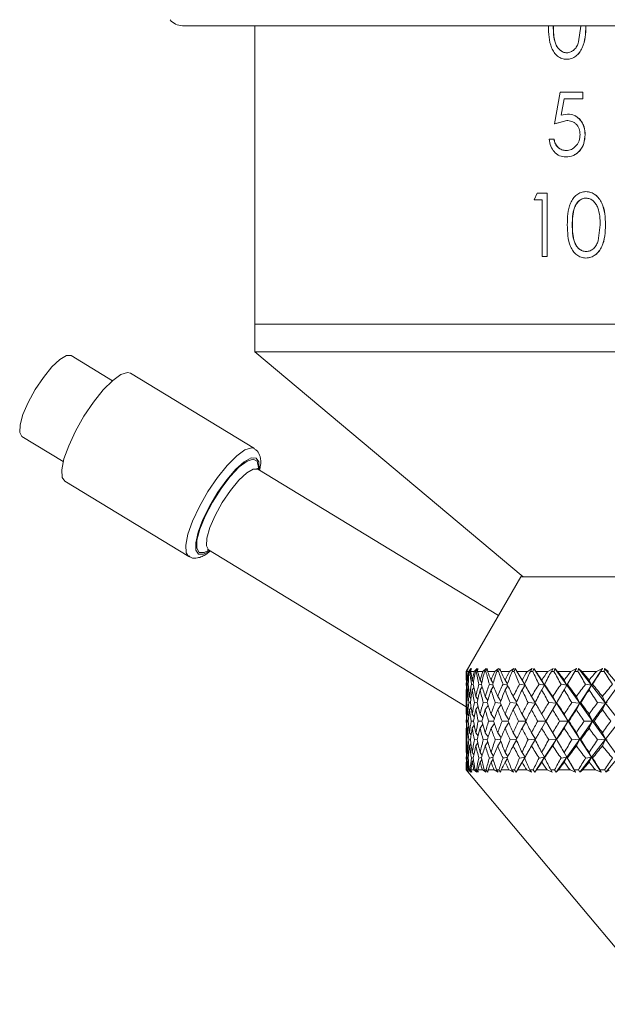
# Model space of a CAD drawing. Header units: inches. Extents: x -4 to 22.9, y -7.2 to 15.7.
# Tile 17 of 127: x 3.8 to 5, y 0 to 2. Entities that reach past the tile are written whole.
import ezdxf

# ---------------------------------------------------------------- set-up
doc = ezdxf.new("R2010")
doc.units = ezdxf.units.IN
doc.header["$MEASUREMENT"] = 0

msp = doc.modelspace()

# ---------------------------------------------------------------- linework, layer by layer
at = {"color": 7, "linetype": 'Continuous', "lineweight": 15}
for p, q in [((5.5097, 1.9569), (4.1481, 1.9569)), ((4.2912, 1.9569), (4.2912, 1.3659)), ((4.932, 1.9247), (4.9362, 1.9562)), ((4.9087, 1.9033), (4.9085, 1.9033)), ((4.9082, 1.8905), (4.9084, 1.8905)), ((4.8845, 1.7628), (4.8956, 1.8253)), ((4.9404, 1.8253), (4.8956, 1.8253)), ((4.9404, 1.8253), (4.9404, 1.8124)), ((4.9406, 1.8253), (4.9404, 1.8253)), ((4.9406, 1.8253), (4.9406, 1.8124)), ((4.9032, 1.8124), (4.8973, 1.7796)), ((4.9034, 1.8124), (4.8975, 1.7796)), ((4.9404, 1.8124), (4.9032, 1.8124)), ((4.9406, 1.8124), (4.9404, 1.8124)), ((4.8973, 1.7796), (4.9101, 1.782)), ((4.9103, 1.782), (4.9101, 1.782)), ((4.9084, 1.7692), (4.8845, 1.7628)), ((4.8848, 1.7628), (4.8845, 1.7628)), ((4.9086, 1.7692), (4.8848, 1.7628)), ((4.9086, 1.7692), (4.9084, 1.7692)), ((4.9449, 1.7411), (4.9447, 1.7411)), ((4.8832, 1.7323), (4.8736, 1.7323)), ((4.8834, 1.7323), (4.8832, 1.7323)), ((4.9066, 1.6971), (4.9064, 1.6971)), ((4.9072, 1.7099), (4.907, 1.7099)), ((4.8439, 1.6124), (4.85, 1.6253)), ((4.8696, 1.6253), (4.85, 1.6253)), ((4.8696, 1.6253), (4.8696, 1.5003)), ((4.8696, 1.6253), (4.8698, 1.6253)), ((4.8698, 1.6253), (4.8698, 1.5003)), ((4.9463, 1.6285), (4.9465, 1.6285)), ((4.8601, 1.6124), (4.8439, 1.6124)), ((4.8601, 1.5003), (4.8601, 1.6124)), ((4.9469, 1.6156), (4.9467, 1.6156)), ((4.9196, 1.5628), (4.9194, 1.5628)), ((4.9706, 1.5313), (4.9749, 1.5628)), ((4.985, 1.5627), (4.9851, 1.5627)), ((4.9469, 1.5099), (4.9467, 1.5099)), ((4.8696, 1.5003), (4.8601, 1.5003)), ((4.8696, 1.5003), (4.8698, 1.5003)), ((4.9463, 1.4971), (4.9465, 1.4971)), ((4.2912, 1.3659), (4.2912, 1.3114)), ((4.2912, 1.3659), (5.5047, 1.3659)), ((4.2912, 1.3659), (5.2601, 1.3659)), ((4.2912, 1.3114), (4.8222, 0.8659)), ((5.2601, 1.3114), (4.2912, 1.3114)), ((4.0096, 1.2542), (3.9279, 1.304)), ((4.2905, 1.1199), (4.0452, 1.2692)), ((3.8304, 1.1438), (3.9122, 1.094)), ((4.7734, 0.7892), (4.2971, 1.079)), ((3.9153, 1.0556), (4.1605, 0.9063)), ((4.1999, 0.9192), (4.7097, 0.609)), ((4.8177, 0.8659), (4.7097, 0.6789)), ((4.8177, 0.8659), (6.2017, 0.8659)), ((4.7098, 0.6789), (4.7133, 0.6844)), ((4.7101, 0.6789), (4.7133, 0.6844)), ((4.7104, 0.6789), (4.7136, 0.6844)), ((4.711, 0.6789), (4.7136, 0.6844)), ((4.7144, 0.6789), (4.719, 0.6844)), ((4.7157, 0.6789), (4.719, 0.6844)), ((4.7167, 0.6789), (4.7197, 0.6844)), ((4.7183, 0.6789), (4.7197, 0.6844)), ((4.7253, 0.6789), (4.731, 0.6844)), ((4.7276, 0.6789), (4.731, 0.6844)), ((4.7294, 0.6789), (4.7322, 0.6844)), ((4.732, 0.6789), (4.7322, 0.6844)), ((4.7425, 0.6789), (4.7492, 0.6844)), ((4.7458, 0.6789), (4.7492, 0.6844)), ((4.7484, 0.6789), (4.751, 0.6844)), ((4.752, 0.6789), (4.751, 0.6844)), ((4.7659, 0.6789), (4.7736, 0.6844)), ((4.7702, 0.6789), (4.7736, 0.6844)), ((4.7735, 0.6789), (4.7759, 0.6844)), ((4.778, 0.6789), (4.7759, 0.6844)), ((4.7953, 0.6789), (4.8039, 0.6844)), ((4.8005, 0.6789), (4.8039, 0.6844)), ((4.8045, 0.6789), (4.8067, 0.6844)), ((4.8099, 0.6789), (4.8067, 0.6844)), ((4.8259, 0.6515), (4.8067, 0.6844)), ((4.8305, 0.6789), (4.8399, 0.6844)), ((4.8366, 0.6789), (4.8399, 0.6844)), ((4.8412, 0.6789), (4.8432, 0.6844)), ((4.8475, 0.6789), (4.8432, 0.6844)), ((4.8646, 0.6515), (4.8432, 0.6844)), ((4.8711, 0.6789), (4.8813, 0.6844)), ((4.878, 0.6789), (4.8813, 0.6844)), ((4.8833, 0.6789), (4.885, 0.6844)), ((4.8904, 0.6789), (4.885, 0.6844)), ((4.9086, 0.6515), (4.885, 0.6844)), ((4.9086, 0.6515), (4.9277, 0.6844)), ((4.9168, 0.6789), (4.9277, 0.6844)), ((4.9246, 0.6789), (4.9277, 0.6844)), ((4.9304, 0.6789), (4.9318, 0.6844)), ((4.9383, 0.6789), (4.9318, 0.6844)), ((4.9574, 0.6515), (4.9318, 0.6844)), ((4.9574, 0.6515), (4.9789, 0.6844)), ((4.9674, 0.6789), (4.9789, 0.6844)), ((4.9758, 0.6789), (4.9789, 0.6844)), ((4.9822, 0.6789), (4.9833, 0.6844)), ((4.9908, 0.6789), (4.9833, 0.6844)), ((5.0107, 0.6515), (4.9833, 0.6844)), ((4.7097, 0.6789), (4.7097, 0.6667)), ((4.7098, 0.6789), (4.7097, 0.6789)), ((4.7104, 0.6789), (4.7101, 0.6789)), ((4.7144, 0.6789), (4.711, 0.6789)), ((4.7167, 0.6789), (4.7157, 0.6789)), ((4.7253, 0.6789), (4.7183, 0.6789)), ((4.7294, 0.6789), (4.7276, 0.6789)), ((4.7425, 0.6789), (4.732, 0.6789)), ((4.7484, 0.6789), (4.7458, 0.6789)), ((4.7659, 0.6789), (4.752, 0.6789)), ((4.7735, 0.6789), (4.7702, 0.6789)), ((4.7953, 0.6789), (4.778, 0.6789)), ((4.8045, 0.6789), (4.8005, 0.6789)), ((4.8305, 0.6789), (4.8099, 0.6789)), ((4.8412, 0.6789), (4.8366, 0.6789)), ((4.8711, 0.6789), (4.8475, 0.6789)), ((4.8833, 0.6789), (4.878, 0.6789)), ((4.9168, 0.6789), (4.8904, 0.6789)), ((4.9304, 0.6789), (4.9246, 0.6789)), ((4.9674, 0.6789), (4.9383, 0.6789)), ((4.9822, 0.6789), (4.9758, 0.6789)), ((4.7098, 0.6616), (4.7097, 0.6617)), ((4.7133, 0.6529), (4.7117, 0.6533)), ((4.7138, 0.6596), (4.7124, 0.6617)), ((4.7142, 0.6448), (4.7124, 0.6425)), ((4.7234, 0.6525), (4.72, 0.6533)), ((4.724, 0.6579), (4.7215, 0.6617)), ((4.7246, 0.6466), (4.7215, 0.6425)), ((4.7399, 0.6522), (4.7346, 0.6533)), ((4.7403, 0.6565), (4.737, 0.6617)), ((4.7411, 0.6481), (4.737, 0.6425)), ((4.7626, 0.6519), (4.7555, 0.6533)), ((4.7627, 0.6553), (4.7587, 0.6617)), ((4.7636, 0.6494), (4.7587, 0.6425)), ((4.7913, 0.6517), (4.7824, 0.6533)), ((4.7909, 0.6542), (4.7864, 0.6617)), ((4.7919, 0.6505), (4.7864, 0.6425)), ((4.8259, 0.6515), (4.8152, 0.6533)), ((4.8259, 0.6515), (4.82, 0.6617)), ((4.8259, 0.6515), (4.82, 0.6425)), ((4.8259, 0.6515), (4.8249, 0.6533)), ((4.8466, 0.6158), (4.8259, 0.6515)), ((4.8646, 0.6515), (4.8536, 0.6533)), ((4.8646, 0.6515), (4.8591, 0.6617)), ((4.8646, 0.6515), (4.8591, 0.6425)), ((4.8646, 0.6515), (4.8647, 0.6533)), ((4.8879, 0.6158), (4.8646, 0.6515)), ((4.8879, 0.6158), (4.9086, 0.6515)), ((4.9086, 0.6515), (4.8973, 0.6533)), ((4.9086, 0.6515), (4.9034, 0.6617)), ((4.9086, 0.6515), (4.9034, 0.6425)), ((4.9086, 0.6515), (4.9097, 0.6533)), ((4.9342, 0.6158), (4.9086, 0.6515)), ((4.9342, 0.6158), (4.9574, 0.6515)), ((4.9574, 0.6515), (4.9459, 0.6533)), ((4.9574, 0.6515), (4.9527, 0.6617)), ((4.9574, 0.6515), (4.9527, 0.6425)), ((4.9574, 0.6515), (4.9596, 0.6533)), ((4.9851, 0.6158), (4.9574, 0.6515)), ((4.9851, 0.6158), (5.0107, 0.6515)), ((4.7099, 0.6427), (4.7097, 0.6425)), ((4.7097, 0.636), (4.7097, 0.6003)), ((4.7114, 0.6276), (4.7103, 0.6293)), ((4.719, 0.6251), (4.7162, 0.6293)), ((4.7327, 0.623), (4.7285, 0.6293)), ((4.7523, 0.6213), (4.7471, 0.6293)), ((4.7779, 0.6197), (4.7718, 0.6293)), ((4.8091, 0.6183), (4.8025, 0.6293)), ((4.8466, 0.6158), (4.8389, 0.6293)), ((4.8879, 0.6158), (4.8806, 0.6293)), ((4.9342, 0.6158), (4.9275, 0.6293)), ((4.9851, 0.6158), (4.979, 0.6293)), ((4.7109, 0.6169), (4.7099, 0.6171)), ((4.7116, 0.6051), (4.7103, 0.6032)), ((4.718, 0.6167), (4.7147, 0.6171)), ((4.7194, 0.6076), (4.7162, 0.6032)), ((4.7315, 0.6165), (4.7258, 0.6171)), ((4.7331, 0.6098), (4.7285, 0.6032)), ((4.7513, 0.6163), (4.7433, 0.6171)), ((4.7529, 0.6116), (4.7471, 0.6032)), ((4.7773, 0.6161), (4.7669, 0.6171)), ((4.7785, 0.6132), (4.7718, 0.6032)), ((4.8092, 0.616), (4.7966, 0.6171)), ((4.8098, 0.6146), (4.8025, 0.6032)), ((4.8466, 0.6158), (4.8319, 0.6171)), ((4.8466, 0.6158), (4.8389, 0.6032)), ((4.8466, 0.6158), (4.846, 0.6171)), ((4.8672, 0.5804), (4.8466, 0.6158)), ((4.8672, 0.5804), (4.8879, 0.6158)), ((4.8879, 0.6158), (4.8728, 0.6171)), ((4.8879, 0.6158), (4.8806, 0.6032)), ((4.8879, 0.6158), (4.8887, 0.6171)), ((4.911, 0.5804), (4.8879, 0.6158)), ((4.911, 0.5804), (4.9342, 0.6158)), ((4.9342, 0.6158), (4.9187, 0.6171)), ((4.9342, 0.6158), (4.9275, 0.6032)), ((4.9342, 0.6158), (4.9364, 0.6171)), ((4.9596, 0.5804), (4.9342, 0.6158)), ((4.9596, 0.5804), (4.9851, 0.6158)), ((4.9851, 0.6158), (4.9694, 0.6171)), ((4.9851, 0.6158), (4.979, 0.6032)), ((4.9851, 0.6158), (4.9887, 0.6171)), ((5.0127, 0.5804), (4.9851, 0.6158)), ((4.71, 0.5941), (4.7097, 0.5945)), ((4.7148, 0.5911), (4.7124, 0.5945)), ((4.7256, 0.5887), (4.7215, 0.5945)), ((4.7424, 0.5866), (4.737, 0.5945)), ((4.7652, 0.5847), (4.7587, 0.5945)), ((4.7937, 0.5831), (4.7864, 0.5945)), ((4.8278, 0.5816), (4.82, 0.5945)), ((4.8672, 0.5804), (4.8591, 0.5945)), ((4.911, 0.5804), (4.9034, 0.5945)), ((4.9596, 0.5804), (4.9527, 0.5945)), ((4.71, 0.5666), (4.7097, 0.5662)), ((4.7137, 0.5804), (4.7114, 0.5804)), ((4.7148, 0.5696), (4.7124, 0.5662)), ((4.7241, 0.5804), (4.7193, 0.5804)), ((4.7256, 0.5721), (4.7215, 0.5662)), ((4.7407, 0.5804), (4.7335, 0.5804)), ((4.7424, 0.5742), (4.737, 0.5662)), ((4.7636, 0.5804), (4.754, 0.5804)), ((4.7652, 0.576), (4.7587, 0.5662)), ((4.7925, 0.5804), (4.7806, 0.5804)), ((4.7937, 0.5776), (4.7864, 0.5662)), ((4.8272, 0.5804), (4.813, 0.5804)), ((4.8278, 0.5791), (4.82, 0.5662)), ((4.8466, 0.5449), (4.8672, 0.5804)), ((4.8672, 0.5804), (4.8511, 0.5804)), ((4.8672, 0.5804), (4.8591, 0.5662)), ((4.8672, 0.5804), (4.8673, 0.5804)), ((4.8879, 0.5449), (4.8672, 0.5804)), ((4.8879, 0.5449), (4.911, 0.5804)), ((4.911, 0.5804), (4.8944, 0.5804)), ((4.911, 0.5804), (4.9034, 0.5662)), ((4.911, 0.5804), (4.9126, 0.5804)), ((4.9342, 0.5449), (4.911, 0.5804)), ((4.9342, 0.5449), (4.9596, 0.5804)), ((4.9596, 0.5804), (4.9427, 0.5804)), ((4.9596, 0.5804), (4.9527, 0.5662)), ((4.9596, 0.5804), (4.9628, 0.5804)), ((4.9851, 0.5449), (4.9596, 0.5804)), ((4.9851, 0.5449), (5.0127, 0.5804)), ((4.7097, 0.5604), (4.7097, 0.5247)), ((4.7116, 0.5556), (4.7103, 0.5575)), ((4.7194, 0.5531), (4.7162, 0.5575)), ((4.7331, 0.551), (4.7285, 0.5575)), ((4.7529, 0.5491), (4.7471, 0.5575)), ((4.7785, 0.5475), (4.7718, 0.5575)), ((4.8098, 0.5461), (4.8025, 0.5575)), ((4.8466, 0.5449), (4.8389, 0.5575)), ((4.8879, 0.5449), (4.8806, 0.5575)), ((4.9342, 0.5449), (4.9275, 0.5575)), ((4.9851, 0.5449), (4.979, 0.5575)), ((4.7109, 0.5438), (4.7099, 0.5437)), ((4.7114, 0.5332), (4.7103, 0.5315)), ((4.718, 0.544), (4.7147, 0.5437)), ((4.719, 0.5356), (4.7162, 0.5315)), ((4.7315, 0.5443), (4.7258, 0.5437)), ((4.7327, 0.5377), (4.7285, 0.5315)), ((4.7513, 0.5444), (4.7433, 0.5437)), ((4.7523, 0.5395), (4.7471, 0.5315)), ((4.7773, 0.5446), (4.7669, 0.5437)), ((4.7779, 0.541), (4.7718, 0.5315)), ((4.8092, 0.5448), (4.7966, 0.5437)), ((4.8091, 0.5424), (4.8025, 0.5315)), ((4.8259, 0.5093), (4.8466, 0.5449)), ((4.8466, 0.5449), (4.8319, 0.5437)), ((4.8466, 0.5449), (4.8389, 0.5315)), ((4.8466, 0.5449), (4.846, 0.5437)), ((4.8646, 0.5093), (4.8879, 0.5449)), ((4.8879, 0.5449), (4.8728, 0.5437)), ((4.8879, 0.5449), (4.8806, 0.5315)), ((4.8879, 0.5449), (4.8887, 0.5437)), ((4.9086, 0.5093), (4.8879, 0.5449)), ((4.9086, 0.5093), (4.9342, 0.5449)), ((4.9342, 0.5449), (4.9187, 0.5437)), ((4.9342, 0.5449), (4.9275, 0.5315)), ((4.9342, 0.5449), (4.9364, 0.5437)), ((4.9574, 0.5093), (4.9342, 0.5449)), ((4.9574, 0.5093), (4.9851, 0.5449)), ((4.9851, 0.5449), (4.9694, 0.5437)), ((4.9851, 0.5449), (4.979, 0.5315)), ((4.9851, 0.5449), (4.9887, 0.5437)), ((5.0107, 0.5093), (4.9851, 0.5449)), ((4.7099, 0.5181), (4.7097, 0.5182)), ((4.7133, 0.5078), (4.7117, 0.5074)), ((4.7142, 0.5159), (4.7124, 0.5182)), ((4.7234, 0.5082), (4.72, 0.5074)), ((4.7246, 0.5141), (4.7215, 0.5182)), ((4.7399, 0.5085), (4.7346, 0.5074)), ((4.7411, 0.5126), (4.737, 0.5182)), ((4.7626, 0.5088), (4.7555, 0.5074)), ((4.7636, 0.5113), (4.7587, 0.5182)), ((4.7913, 0.509), (4.7824, 0.5074)), ((4.7919, 0.5102), (4.7864, 0.5182)), ((4.8086, 0.4796), (4.8259, 0.5093)), ((4.8259, 0.5093), (4.8152, 0.5074)), ((4.8259, 0.5093), (4.82, 0.5182)), ((4.8259, 0.5093), (4.82, 0.4991)), ((4.8259, 0.5093), (4.8249, 0.5074)), ((4.8453, 0.4796), (4.8646, 0.5093)), ((4.8646, 0.5093), (4.8536, 0.5074)), ((4.8646, 0.5093), (4.8591, 0.5182)), ((4.8646, 0.5093), (4.8591, 0.4991)), ((4.8646, 0.5093), (4.8647, 0.5074)), ((4.8873, 0.4796), (4.9086, 0.5093)), ((4.9086, 0.5093), (4.8973, 0.5074)), ((4.9086, 0.5093), (4.9034, 0.5182)), ((4.9086, 0.5093), (4.9034, 0.4991)), ((4.9086, 0.5093), (4.9097, 0.5074)), ((4.9259, 0.4796), (4.9086, 0.5093)), ((4.9343, 0.4796), (4.9574, 0.5093)), ((4.9574, 0.5093), (4.9459, 0.5074)), ((4.9574, 0.5093), (4.9527, 0.5182)), ((4.9574, 0.5093), (4.9527, 0.4991)), ((4.9574, 0.5093), (4.9596, 0.5074)), ((4.9768, 0.4796), (4.9574, 0.5093)), ((4.986, 0.4796), (5.0107, 0.5093)), ((4.7098, 0.4991), (4.7097, 0.4991)), ((4.7097, 0.494), (4.7097, 0.4839)), ((4.7138, 0.5011), (4.7124, 0.4991)), ((4.724, 0.5028), (4.7215, 0.4991)), ((4.7403, 0.5042), (4.737, 0.4991)), ((4.7627, 0.5054), (4.7587, 0.4991)), ((4.7909, 0.5065), (4.7864, 0.4991)), ((4.7097, 0.4839), (5.0991, 0.0199)), ((4.7098, 0.4839), (4.7097, 0.4839)), ((4.7098, 0.4839), (4.7137, 0.4796)), ((4.7101, 0.4839), (4.7137, 0.4796)), ((4.7105, 0.4839), (4.7101, 0.4839)), ((4.7105, 0.4839), (4.7141, 0.4796)), ((4.7112, 0.4839), (4.7141, 0.4796)), ((4.7141, 0.4839), (4.7112, 0.4839)), ((4.7141, 0.4839), (4.719, 0.4796)), ((4.7155, 0.4839), (4.719, 0.4796)), ((4.717, 0.4839), (4.7155, 0.4839)), ((4.717, 0.4839), (4.7206, 0.4796)), ((4.7187, 0.4839), (4.7206, 0.4796)), ((4.7248, 0.4839), (4.7187, 0.4839)), ((4.7248, 0.4839), (4.7307, 0.4796)), ((4.7272, 0.4839), (4.7307, 0.4796)), ((4.7298, 0.4839), (4.7272, 0.4839)), ((4.7298, 0.4839), (4.7334, 0.4796)), ((4.7326, 0.4839), (4.7334, 0.4796)), ((4.7418, 0.4839), (4.7326, 0.4839)), ((4.7418, 0.4839), (4.7487, 0.4796)), ((4.7453, 0.4839), (4.7487, 0.4796)), ((4.7489, 0.4839), (4.7453, 0.4839)), ((4.7489, 0.4839), (4.7524, 0.4796)), ((4.7527, 0.4839), (4.7524, 0.4796)), ((4.765, 0.4839), (4.7527, 0.4839)), ((4.765, 0.4839), (4.7728, 0.4796)), ((4.7695, 0.4839), (4.7728, 0.4796)), ((4.7741, 0.4839), (4.7695, 0.4839)), ((4.7741, 0.4839), (4.7775, 0.4796)), ((4.779, 0.4839), (4.7775, 0.4796)), ((4.7942, 0.4839), (4.779, 0.4839)), ((4.7942, 0.4839), (4.8028, 0.4796)), ((4.7997, 0.4839), (4.8028, 0.4796)), ((4.8053, 0.4839), (4.7997, 0.4839)), ((4.8053, 0.4839), (4.8086, 0.4796)), ((4.8111, 0.4839), (4.8086, 0.4796)), ((4.8292, 0.4839), (4.8111, 0.4839)), ((4.8292, 0.4839), (4.8385, 0.4796)), ((4.8356, 0.4839), (4.8385, 0.4796)), ((4.8421, 0.4839), (4.8356, 0.4839)), ((4.8421, 0.4839), (4.8453, 0.4796)), ((4.8489, 0.4839), (4.8453, 0.4796)), ((4.8696, 0.4839), (4.8489, 0.4839)), ((4.8696, 0.4839), (4.8797, 0.4796)), ((4.877, 0.4839), (4.8797, 0.4796)), ((4.8843, 0.4839), (4.877, 0.4839)), ((4.8843, 0.4839), (4.8873, 0.4796)), ((4.892, 0.4839), (4.8873, 0.4796)), ((4.9152, 0.4839), (4.892, 0.4839)), ((4.9152, 0.4839), (4.9259, 0.4796)), ((4.9234, 0.4839), (4.9259, 0.4796)), ((4.9316, 0.4839), (4.9234, 0.4839)), ((4.9316, 0.4839), (4.9343, 0.4796)), ((4.94, 0.4839), (4.9343, 0.4796)), ((4.9656, 0.4839), (4.94, 0.4839)), ((4.9656, 0.4839), (4.9768, 0.4796)), ((4.9746, 0.4839), (4.9768, 0.4796)), ((4.9835, 0.4839), (4.9746, 0.4839)), ((4.9835, 0.4839), (4.986, 0.4796)), ((4.9927, 0.4839), (4.986, 0.4796))]:
    msp.add_line(p, q, dxfattribs=at)
at = {"color": 7, "linetype": 'Continuous', "lineweight": 15, "flags": 128}
for points in [[(3.8304, 1.1438), (3.8261, 1.1516), (3.8268, 1.1666), (3.8326, 1.1871), (3.843, 1.2113), (3.857, 1.2367), (3.8731, 1.2609), (3.8898, 1.2814), (3.9054, 1.2963), (3.9185, 1.3041), (3.9278, 1.304), (3.9279, 1.304)], [(3.9153, 1.0556), (3.9102, 1.0629), (3.9093, 1.0781), (3.9137, 1.0995), (3.923, 1.1256), (3.9365, 1.1545), (3.9533, 1.1839), (3.9721, 1.2117), (3.9915, 1.2359), (4.0101, 1.2546), (4.0264, 1.2665), (4.0394, 1.2706), (4.0452, 1.2692)]]:
    msp.add_lwpolyline(points, dxfattribs=at)
at = {"color": 8, "linetype": 'Continuous', "lineweight": 15, "flags": 128}
for points in [[(4.1603, 0.9065), (4.1554, 0.9136), (4.1546, 0.9288), (4.1589, 0.9503), (4.1682, 0.9764), (4.1818, 1.0052), (4.1986, 1.0347), (4.2174, 1.0625), (4.2368, 1.0866), (4.2554, 1.1054), (4.2717, 1.1172), (4.2846, 1.1214), (4.2906, 1.1198)], [(4.2024, 0.9177), (4.1898, 0.9109), (4.1798, 0.911), (4.1745, 0.9187), (4.1743, 0.9336), (4.1791, 0.9543), (4.1886, 0.9792), (4.202, 1.0063), (4.2183, 1.0333), (4.2361, 1.0582), (4.2539, 1.0789), (4.2704, 1.0936), (4.2842, 1.1013), (4.2942, 1.1012), (4.2995, 1.0935), (4.2998, 1.0787), (4.2996, 1.0775)], [(4.2008, 0.9187), (4.1913, 0.9139), (4.1813, 0.9142), (4.1763, 0.9226), (4.1766, 0.9384), (4.1823, 0.9602), (4.1929, 0.9862), (4.2074, 1.0139), (4.2245, 1.0409), (4.2428, 1.0648), (4.2605, 1.0835), (4.2761, 1.0953), (4.2883, 1.0992), (4.2959, 1.0948), (4.2983, 1.0826), (4.298, 1.0784)], [(4.1999, 0.9192), (4.1997, 0.9194), (4.1955, 0.9276), (4.1964, 0.9428), (4.2025, 0.9635), (4.213, 0.9877), (4.227, 1.0131), (4.2432, 1.037), (4.2598, 1.0573), (4.2754, 1.0718), (4.2883, 1.0793), (4.2971, 1.079)]]:
    msp.add_lwpolyline(points, dxfattribs=at)
at = {"color": 7, "linetype": 'Continuous', "lineweight": 15}
msp.add_arc((4.1481, 1.9879), 0.031, 217.9865, 270, dxfattribs=at)
for centre, major_axis, ratio, start_param, end_param in [((5.5097, 1.6976), (0.6777, 1.3696), 0.310343, 2.54914, 2.576805), ((5.5097, -0.5369), (-0.7374, 1.3756), 0.225477, 0.380131, 0.405433), ((5.5097, 1.6976), (0.648, 1.3677), 0.343002, 2.557862, 2.585527), ((5.5097, -0.5369), (-0.7547, 1.378), 0.192594, 0.395327, 0.420629), ((5.5097, -0.5369), (-0.7127, 1.3727), 0.264763, 0.363818, 0.38912), ((5.5097, 1.6976), (0.7082, 1.3723), 0.271135, 2.535782, 2.563447), ((5.5097, 1.6976), (0.6069, 1.3662), 0.38152, 2.564647, 2.592312), ((5.5097, -0.5369), (-0.7715, 1.3806), 0.153422, 0.414896, 0.440198), ((5.5097, -0.5369), (-0.683, 1.37), 0.303994, 0.349998, 0.375301), ((5.5097, 1.6976), (0.7337, 1.3752), 0.23185, 2.519835, 2.5475), ((5.5097, 1.6976), (0.5589, 1.3657), 0.419139, 2.566623, 2.594288), ((5.5097, -0.5369), (-0.7842, 1.3827), 0.114352, 0.435654, 0.460956), ((5.5097, -0.5369), (-0.648, 1.3677), 0.343002, 0.339311, 0.364614), ((5.5097, 1.6976), (0.7547, 1.378), 0.192594, 2.501846, 2.529511), ((5.5097, 1.6976), (0.5029, 1.3666), 0.455265, 2.562751, 2.590416), ((5.5097, -0.5369), (-0.7932, 1.3844), 0.075374, 0.457259, 0.482561), ((5.5097, -0.5369), (-0.6069, 1.3662), 0.38152, 0.332526, 0.357828), ((5.5097, 1.6976), (0.7715, 1.3806), 0.153422, 2.482277, 2.509942), ((5.5097, 1.6976), (0.4379, 1.369), 0.489057, 2.55193, 2.579595), ((5.5097, -0.5369), (-0.7984, 1.3853), 0.036466, 0.479404, 0.504707), ((5.5097, -0.5369), (-0.5589, 1.3657), 0.419139, 0.33055, 0.355852), ((5.5097, 1.6976), (0.7842, 1.3827), 0.114352, 2.461519, 2.489184), ((5.5097, 1.6976), (0.3628, 1.3728), 0.519391, 2.533171, 2.560836), ((5.5097, -0.5369), (-0.8, 1.3856), 0.002407, 5.756076, 5.781378), ((5.5097, -0.5369), (-0.5029, 1.3666), 0.455265, 0.334422, 0.359724), ((5.5097, 1.6976), (0.7932, 1.3844), 0.075374, 2.439914, 2.467579), ((5.5097, 1.6976), (0.2771, 1.3774), 0.544856, 2.505929, 2.533594), ((5.5097, -0.5369), (-0.798, 1.3852), 0.041282, 5.73369, 5.758993), ((5.5097, -0.5369), (-0.4379, 1.369), 0.489057, 0.345243, 0.370545), ((5.5097, 1.6976), (0.7984, 1.3853), 0.036466, 2.417769, 2.445434), ((5.5097, 1.6976), (0.1813, 1.3819), 0.563867, 2.470597, 2.498262), ((5.5097, -0.5369), (-0.7923, 1.3842), 0.080197, 5.711596, 5.736898), ((5.5097, -0.5369), (-0.3628, 1.3728), 0.519391, 0.364002, 0.389304), ((5.5097, 1.6976), (0.8, 1.3856), 0.002407, 3.860154, 3.887819), ((5.5097, 1.6976), (0.0777, 1.3849), 0.574922, 2.428983, 2.456648), ((5.5097, -0.5369), (-0.7828, 1.3825), 0.119185, 5.690078, 5.715381), ((5.5097, -0.5369), (-0.2771, 1.3774), 0.544856, 0.391244, 0.416546), ((5.5097, 1.6976), (0.798, 1.3852), 0.041282, 3.88254, 3.910205), ((5.5097, 1.6976), (-0.0297, 1.3855), 0.576997, 2.384391, 2.412056), ((5.5097, -0.5369), (-0.7337, 1.3752), 0.23185, 0.414573, 0.447521), ((5.5097, -0.5369), (-0.7127, 1.3727), 0.264763, 0.401053, 0.434), ((5.5097, -0.5369), (-0.7547, 1.378), 0.192594, 0.432562, 0.465509), ((5.5097, -0.5369), (-0.683, 1.37), 0.303994, 0.387233, 0.42018), ((5.5097, -0.5369), (-0.7715, 1.3806), 0.153422, 0.452131, 0.485078), ((5.5097, -0.5369), (-0.648, 1.3677), 0.343002, 0.376546, 0.409494), ((5.5097, -0.5369), (-0.7842, 1.3827), 0.114352, 0.472889, 0.505836), ((5.5097, -0.5369), (-0.6069, 1.3662), 0.38152, 0.369761, 0.402708), ((5.5097, -0.5369), (-0.7932, 1.3844), 0.075374, 0.494494, 0.527441), ((5.5097, -0.5369), (-0.5589, 1.3657), 0.419139, 0.367785, 0.400732), ((5.5097, -0.5369), (-0.7984, 1.3853), 0.036466, 0.516639, 0.549587), ((5.5097, -0.5369), (-0.5029, 1.3666), 0.455265, 0.371657, 0.404604), ((5.5097, -0.5369), (-0.8, 1.3856), 0.002407, 5.711196, 5.744143), ((5.5097, -0.5369), (-0.4379, 1.369), 0.489057, 0.382478, 0.415425), ((5.5097, -0.5369), (-0.798, 1.3852), 0.041282, 5.68881, 5.721758), ((5.5097, -0.5369), (-0.3628, 1.3728), 0.519391, 0.401237, 0.434184), ((5.5097, -0.5369), (-0.7923, 1.3842), 0.080197, 5.666716, 5.699663), ((5.5097, -0.5369), (-0.2771, 1.3774), 0.544856, 0.428479, 0.461426), ((5.5097, -0.5369), (-0.7828, 1.3825), 0.119185, 5.645198, 5.678146), ((5.5097, -0.5369), (-0.1813, 1.3819), 0.563867, 0.463811, 0.496759), ((5.5097, 1.6976), (0.683, 1.37), 0.303994, 2.586773, 2.615565), ((5.5097, 1.6976), (0.7082, 1.3723), 0.271135, 2.57538, 2.604172), ((5.5097, 1.6976), (0.648, 1.3677), 0.343002, 2.597459, 2.626251), ((5.5097, 1.6976), (0.7337, 1.3752), 0.23185, 2.559432, 2.588224), ((5.5097, 1.6976), (0.6069, 1.3662), 0.38152, 2.604245, 2.633037), ((5.5097, 1.6976), (0.7547, 1.378), 0.192594, 2.541444, 2.570236), ((5.5097, 1.6976), (0.5589, 1.3657), 0.419139, 2.606221, 2.635013), ((5.5097, 1.6976), (0.7715, 1.3806), 0.153422, 2.521875, 2.550667), ((5.5097, 1.6976), (0.5029, 1.3666), 0.455265, 2.602349, 2.631141), ((5.5097, 1.6976), (0.7842, 1.3827), 0.114352, 2.501117, 2.529909), ((5.5097, 1.6976), (0.4379, 1.369), 0.489057, 2.591528, 2.62032), ((5.5097, 1.6976), (0.7932, 1.3844), 0.075374, 2.479512, 2.508304), ((5.5097, 1.6976), (0.3628, 1.3728), 0.519391, 2.572769, 2.601561), ((5.5097, 1.6976), (0.7984, 1.3853), 0.036466, 2.457366, 2.486158), ((5.5097, 1.6976), (0.2771, 1.3774), 0.544856, 2.545527, 2.574319), ((5.5097, 1.6976), (0.8, 1.3856), 0.002407, 3.81943, 3.848222), ((5.5097, 1.6976), (0.1813, 1.3819), 0.563867, 2.510194, 2.538986), ((5.5097, 1.6976), (0.798, 1.3852), 0.041282, 3.841815, 3.870607), ((5.5097, 1.6976), (0.0777, 1.3849), 0.574922, 2.468581, 2.497373), ((5.5097, -0.5369), (-0.7127, 1.3727), 0.264763, 0.450088, 0.47888), ((5.5097, -0.5369), (-0.7337, 1.3752), 0.23185, 0.463609, 0.492401), ((5.5097, -0.5369), (-0.683, 1.37), 0.303994, 0.436268, 0.46506), ((5.5097, -0.5369), (-0.7547, 1.378), 0.192594, 0.481597, 0.510389), ((5.5097, -0.5369), (-0.648, 1.3677), 0.343002, 0.425582, 0.454374), ((5.5097, -0.5369), (-0.7715, 1.3806), 0.153422, 0.501166, 0.529958), ((5.5097, -0.5369), (-0.6069, 1.3662), 0.38152, 0.418796, 0.447588), ((5.5097, -0.5369), (-0.7842, 1.3827), 0.114352, 0.521924, 0.550716), ((5.5097, -0.5369), (-0.5589, 1.3657), 0.419139, 0.41682, 0.445612), ((5.5097, -0.5369), (-0.7932, 1.3844), 0.075374, 0.543529, 0.572321), ((5.5097, -0.5369), (-0.5029, 1.3666), 0.455265, 0.420692, 0.449484), ((5.5097, -0.5369), (-0.7984, 1.3853), 0.036466, 0.565675, 0.594467), ((5.5097, -0.5369), (-0.4379, 1.369), 0.489057, 0.431513, 0.460305), ((5.5097, -0.5369), (-0.8, 1.3856), 0.002407, 5.666316, 5.695108), ((5.5097, -0.5369), (-0.3628, 1.3728), 0.519391, 0.450272, 0.479064), ((5.5097, -0.5369), (-0.798, 1.3852), 0.041282, 5.64393, 5.672723), ((5.5097, -0.5369), (-0.2771, 1.3774), 0.544856, 0.477514, 0.506306), ((5.5097, -0.5369), (-0.7923, 1.3842), 0.080197, 5.621836, 5.650628), ((5.5097, -0.5369), (-0.1813, 1.3819), 0.563867, 0.512846, 0.541639), ((5.5097, 1.6976), (0.7082, 1.3723), 0.271135, 2.62026, 2.647676), ((5.5097, 1.6976), (0.683, 1.37), 0.303994, 2.631652, 2.659069), ((5.5097, 1.6976), (0.7337, 1.3752), 0.23185, 2.604312, 2.631729), ((5.5097, 1.6976), (0.648, 1.3677), 0.343002, 2.642339, 2.669756), ((5.5097, 1.6976), (0.7547, 1.378), 0.192594, 2.586324, 2.613741), ((5.5097, 1.6976), (0.6069, 1.3662), 0.38152, 2.649125, 2.676542), ((5.5097, 1.6976), (0.7715, 1.3806), 0.153422, 2.566755, 2.594172), ((5.5097, 1.6976), (0.5589, 1.3657), 0.419139, 2.651101, 2.678518), ((5.5097, 1.6976), (0.7842, 1.3827), 0.114352, 2.545997, 2.573414), ((5.5097, 1.6976), (0.5029, 1.3666), 0.455265, 2.647229, 2.674646), ((5.5097, 1.6976), (0.7932, 1.3844), 0.075374, 2.524392, 2.551809), ((5.5097, 1.6976), (0.4379, 1.369), 0.489057, 2.636408, 2.663825), ((5.5097, 1.6976), (0.7984, 1.3853), 0.036466, 2.502246, 2.529663), ((5.5097, 1.6976), (0.3628, 1.3728), 0.519391, 2.617649, 2.645065), ((5.5097, 1.6976), (0.8, 1.3856), 0.002407, 3.775925, 3.803342), ((5.5097, 1.6976), (0.2771, 1.3774), 0.544856, 2.590407, 2.617823), ((5.5097, 1.6976), (0.798, 1.3852), 0.041282, 3.798311, 3.825728), ((5.5097, 1.6976), (0.1813, 1.3819), 0.563867, 2.555074, 2.582491), ((5.5097, 1.6976), (0.7923, 1.3842), 0.080197, 3.820405, 3.847822), ((5.5097, 1.6976), (0.0777, 1.3849), 0.574922, 2.51346, 2.540877), ((5.5097, 1.6976), (0.7127, 1.3727), 0.264763, 2.662713, 2.691505), ((5.5097, -0.5369), (-0.7082, 1.3723), 0.271135, 0.493916, 0.521333), ((5.5097, -0.5369), (-0.683, 1.37), 0.303994, 0.482523, 0.50994), ((5.5097, 1.6976), (0.7337, 1.3752), 0.23185, 2.649192, 2.677984), ((5.5097, 1.6976), (0.683, 1.37), 0.303994, 2.676532, 2.705325), ((5.5097, -0.5369), (-0.7337, 1.3752), 0.23185, 0.509864, 0.537281), ((5.5097, -0.5369), (-0.648, 1.3677), 0.343002, 0.471837, 0.499254), ((5.5097, 1.6976), (0.7547, 1.378), 0.192594, 2.631204, 2.659996), ((5.5097, 1.6976), (0.648, 1.3677), 0.343002, 2.687219, 2.716011), ((5.5097, -0.5369), (-0.7547, 1.378), 0.192594, 0.527852, 0.555269), ((5.5097, -0.5369), (-0.6069, 1.3662), 0.38152, 0.465051, 0.492468), ((5.5097, 1.6976), (0.7715, 1.3806), 0.153422, 2.611635, 2.640427), ((5.5097, 1.6976), (0.6069, 1.3662), 0.38152, 2.694005, 2.722797), ((5.5097, -0.5369), (-0.7715, 1.3806), 0.153422, 0.547421, 0.574838), ((5.5097, -0.5369), (-0.5589, 1.3657), 0.419139, 0.463075, 0.490492), ((5.5097, 1.6976), (0.7842, 1.3827), 0.114352, 2.590877, 2.619669), ((5.5097, 1.6976), (0.5589, 1.3657), 0.419139, 2.695981, 2.724773), ((5.5097, -0.5369), (-0.7842, 1.3827), 0.114352, 0.568179, 0.595596), ((5.5097, -0.5369), (-0.5029, 1.3666), 0.455265, 0.466947, 0.494364), ((5.5097, 1.6976), (0.7932, 1.3844), 0.075374, 2.569272, 2.598064), ((5.5097, 1.6976), (0.5029, 1.3666), 0.455265, 2.692109, 2.720901), ((5.5097, -0.5369), (-0.7932, 1.3844), 0.075374, 0.589784, 0.617201), ((5.5097, -0.5369), (-0.4379, 1.369), 0.489057, 0.477768, 0.505185), ((5.5097, 1.6976), (0.7984, 1.3853), 0.036466, 2.547126, 2.575918), ((5.5097, 1.6976), (0.4379, 1.369), 0.489057, 2.681288, 2.71008), ((5.5097, -0.5369), (-0.7984, 1.3853), 0.036466, 0.61193, 0.639347), ((5.5097, -0.5369), (-0.3628, 1.3728), 0.519391, 0.496527, 0.523944), ((5.5097, 1.6976), (0.8, 1.3856), 0.002407, 3.72967, 3.758462), ((5.5097, 1.6976), (0.3628, 1.3728), 0.519391, 2.662528, 2.691321), ((5.5097, -0.5369), (-0.8, 1.3856), 0.002407, 5.621436, 5.648853), ((5.5097, -0.5369), (-0.2771, 1.3774), 0.544856, 0.523769, 0.551186), ((5.5097, 1.6976), (0.798, 1.3852), 0.041282, 3.752055, 3.780848), ((5.5097, 1.6976), (0.2771, 1.3774), 0.544856, 2.635286, 2.664079), ((5.5097, -0.5369), (-0.798, 1.3852), 0.041282, 5.59905, 5.626467), ((5.5097, -0.5369), (-0.1813, 1.3819), 0.563867, 0.559102, 0.586519), ((5.5097, 1.6976), (0.7923, 1.3842), 0.080197, 3.77415, 3.802942), ((5.5097, 1.6976), (0.1813, 1.3819), 0.563867, 2.599954, 2.628746), ((5.5097, -0.5369), (-0.7923, 1.3842), 0.080197, 5.576956, 5.604373), ((5.5097, -0.5369), (-0.0777, 1.3849), 0.574922, 0.600715, 0.628132), ((5.5097, -0.5369), (-0.683, 1.37), 0.303994, 0.526028, 0.55482), ((5.5097, 1.6976), (0.7337, 1.3752), 0.23185, 2.694072, 2.727019), ((5.5097, 1.6976), (0.7127, 1.3727), 0.264763, 2.707593, 2.74054), ((5.5097, -0.5369), (-0.7082, 1.3723), 0.271135, 0.537421, 0.566213), ((5.5097, -0.5369), (-0.648, 1.3677), 0.343002, 0.515341, 0.544133), ((5.5097, 1.6976), (0.7547, 1.378), 0.192594, 2.676084, 2.709031), ((5.5097, 1.6976), (0.683, 1.37), 0.303994, 2.721412, 2.75436), ((5.5097, -0.5369), (-0.7337, 1.3752), 0.23185, 0.553368, 0.58216), ((5.5097, -0.5369), (-0.6069, 1.3662), 0.38152, 0.508556, 0.537348), ((5.5097, 1.6976), (0.7715, 1.3806), 0.153422, 2.656514, 2.689462), ((5.5097, 1.6976), (0.648, 1.3677), 0.343002, 2.732099, 2.765046), ((5.5097, -0.5369), (-0.7547, 1.378), 0.192594, 0.571357, 0.600149), ((5.5097, -0.5369), (-0.5589, 1.3657), 0.419139, 0.50658, 0.535372), ((5.5097, 1.6976), (0.7842, 1.3827), 0.114352, 2.635757, 2.668704), ((5.5097, 1.6976), (0.6069, 1.3662), 0.38152, 2.738885, 2.771832), ((5.5097, -0.5369), (-0.7715, 1.3806), 0.153422, 0.590926, 0.619718), ((5.5097, -0.5369), (-0.5029, 1.3666), 0.455265, 0.510452, 0.539244), ((5.5097, 1.6976), (0.7932, 1.3844), 0.075374, 2.614152, 2.647099), ((5.5097, 1.6976), (0.5589, 1.3657), 0.419139, 2.740861, 2.773808), ((5.5097, -0.5369), (-0.7842, 1.3827), 0.114352, 0.611684, 0.640476), ((5.5097, -0.5369), (-0.4379, 1.369), 0.489057, 0.521273, 0.550065), ((5.5097, 1.6976), (0.7984, 1.3853), 0.036466, 2.592006, 2.624953), ((5.5097, 1.6976), (0.5029, 1.3666), 0.455265, 2.736988, 2.769936), ((5.5097, -0.5369), (-0.7932, 1.3844), 0.075374, 0.633289, 0.662081), ((5.5097, -0.5369), (-0.3628, 1.3728), 0.519391, 0.540032, 0.568824), ((5.5097, 1.6976), (0.8, 1.3856), 0.002407, 3.680635, 3.713582), ((5.5097, 1.6976), (0.4379, 1.369), 0.489057, 2.726167, 2.759115), ((5.5097, -0.5369), (-0.7984, 1.3853), 0.036466, 0.655434, 0.684226), ((5.5097, -0.5369), (-0.2771, 1.3774), 0.544856, 0.567274, 0.596066), ((5.5097, 1.6976), (0.798, 1.3852), 0.041282, 3.70302, 3.735968), ((5.5097, 1.6976), (0.3628, 1.3728), 0.519391, 2.707408, 2.740356), ((5.5097, -0.5369), (-0.8, 1.3856), 0.002407, 5.576556, 5.605348), ((5.5097, -0.5369), (-0.1813, 1.3819), 0.563867, 0.602606, 0.631398), ((5.5097, 1.6976), (0.7923, 1.3842), 0.080197, 3.725115, 3.758062), ((5.5097, 1.6976), (0.2771, 1.3774), 0.544856, 2.680166, 2.713114), ((5.5097, -0.5369), (-0.798, 1.3852), 0.041282, 5.554171, 5.582963), ((5.5097, -0.5369), (-0.0777, 1.3849), 0.574922, 0.64422, 0.673012), ((5.5097, 1.6976), (0.7828, 1.3825), 0.119185, 3.746632, 3.77958), ((5.5097, 1.6976), (0.1813, 1.3819), 0.563867, 2.644834, 2.677781), ((5.5097, -0.5369), (-0.6777, 1.3696), 0.310343, 0.564787, 0.590304), ((5.5097, -0.5369), (-0.648, 1.3677), 0.343002, 0.556066, 0.581582), ((5.5097, -0.5369), (-0.7082, 1.3723), 0.271135, 0.578146, 0.603662), ((5.5097, -0.5369), (-0.6069, 1.3662), 0.38152, 0.54928, 0.574796), ((5.5097, -0.5369), (-0.7337, 1.3752), 0.23185, 0.594093, 0.619609), ((5.5097, -0.5369), (-0.5589, 1.3657), 0.419139, 0.547304, 0.57282), ((5.5097, -0.5369), (-0.7547, 1.378), 0.192594, 0.612081, 0.637598), ((5.5097, -0.5369), (-0.5029, 1.3666), 0.455265, 0.551176, 0.576693), ((5.5097, -0.5369), (-0.7715, 1.3806), 0.153422, 0.63165, 0.657167), ((5.5097, -0.5369), (-0.4379, 1.369), 0.489057, 0.561997, 0.587514), ((5.5097, -0.5369), (-0.7842, 1.3827), 0.114352, 0.652408, 0.677924), ((5.5097, -0.5369), (-0.3628, 1.3728), 0.519391, 0.580757, 0.606273), ((5.5097, -0.5369), (-0.7932, 1.3844), 0.075374, 0.674013, 0.699529), ((5.5097, -0.5369), (-0.2771, 1.3774), 0.544856, 0.607999, 0.633515), ((5.5097, -0.5369), (-0.7984, 1.3853), 0.036466, 0.696159, 0.721675), ((5.5097, -0.5369), (-0.1813, 1.3819), 0.563867, 0.643331, 0.668847), ((5.5097, -0.5369), (-0.8, 1.3856), 0.002407, 5.539108, 5.564624), ((5.5097, -0.5369), (-0.0777, 1.3849), 0.574922, 0.684945, 0.710461), ((5.5097, -0.5369), (-0.798, 1.3852), 0.041282, 5.516722, 5.542238), ((5.5097, -0.5369), (0.0297, 1.3855), 0.576997, 0.729537, 0.755053), ((5.5097, 1.6976), (0.7374, 1.3756), 0.225477, 2.736159, 2.758438), ((5.5097, 1.6976), (0.7547, 1.378), 0.192594, 2.720963, 2.743242), ((5.5097, 1.6976), (0.7127, 1.3727), 0.264763, 2.752472, 2.774751), ((5.5097, 1.6976), (0.7715, 1.3806), 0.153422, 2.701394, 2.723673), ((5.5097, 1.6976), (0.683, 1.37), 0.303994, 2.766292, 2.788571), ((5.5097, 1.6976), (0.7842, 1.3827), 0.114352, 2.680637, 2.702915), ((5.5097, 1.6976), (0.648, 1.3677), 0.343002, 2.776979, 2.799257), ((5.5097, 1.6976), (0.7932, 1.3844), 0.075374, 2.659032, 2.68131), ((5.5097, 1.6976), (0.6069, 1.3662), 0.38152, 2.783765, 2.806043), ((5.5097, 1.6976), (0.7984, 1.3853), 0.036466, 2.636886, 2.659164), ((5.5097, 1.6976), (0.5589, 1.3657), 0.419139, 2.785741, 2.808019), ((5.5097, 1.6976), (0.8, 1.3856), 0.002407, 3.646424, 3.668702), ((5.5097, 1.6976), (0.5029, 1.3666), 0.455265, 2.781868, 2.804147), ((5.5097, 1.6976), (0.798, 1.3852), 0.041282, 3.668809, 3.691088), ((5.5097, 1.6976), (0.4379, 1.369), 0.489057, 2.771047, 2.793326), ((5.5097, 1.6976), (0.7923, 1.3842), 0.080197, 3.690904, 3.713182), ((5.5097, 1.6976), (0.3628, 1.3728), 0.519391, 2.752288, 2.774567), ((5.5097, 1.6976), (0.7828, 1.3825), 0.119185, 3.712421, 3.7347), ((5.5097, 1.6976), (0.2771, 1.3774), 0.544856, 2.725046, 2.747325)]:
    msp.add_ellipse(centre, major_axis=major_axis, ratio=ratio, start_param=start_param, end_param=end_param, dxfattribs=at)
for points, knots in [([(4.9082, 1.8905), (4.905, 1.8908), (4.8987, 1.8913), (4.8901, 1.8963), (4.8832, 1.9038), (4.8765, 1.9162), (4.8727, 1.9342), (4.8724, 1.9488), (4.8722, 1.9561)], [0, 0, 0, 0, 0.124579, 0.25034, 0.374069, 0.498472, 0.74918, 1, 1, 1, 1]), ([(4.8818, 1.9562), (4.8819, 1.9505), (4.8821, 1.939), (4.8845, 1.9248), (4.8892, 1.9147), (4.8945, 1.9086), (4.9011, 1.9042), (4.906, 1.9036), (4.9085, 1.9033)], [0, 0, 0, 0, 0.250569, 0.500324, 0.625387, 0.750293, 0.875207, 1, 1, 1, 1]), ([(4.882, 1.9562), (4.8821, 1.9505), (4.8823, 1.939), (4.8847, 1.9248), (4.8895, 1.9147), (4.8947, 1.9086), (4.9013, 1.9042), (4.9062, 1.9036), (4.9087, 1.9033)], [0, 0, 0, 0, 0.2505956, 0.5003718, 0.6254389, 0.7503377, 0.8752331, 1, 1, 1, 1]), ([(4.9461, 1.9561), (4.9459, 1.9488), (4.9456, 1.9341), (4.941, 1.9162), (4.9339, 1.9037), (4.9266, 1.8963), (4.9178, 1.8913), (4.9114, 1.8908), (4.9082, 1.8905)], [0, 0, 0, 0, 0.250468, 0.500058, 0.625158, 0.750121, 0.875057, 1, 1, 1, 1]), ([(4.9463, 1.9561), (4.9461, 1.9488), (4.9458, 1.9341), (4.9411, 1.9162), (4.9341, 1.9037), (4.9268, 1.8963), (4.918, 1.8913), (4.9116, 1.8908), (4.9084, 1.8905)], [0, 0, 0, 0, 0.250497, 0.500108, 0.625211, 0.750165, 0.875082, 1, 1, 1, 1]), ([(4.9085, 1.9033), (4.9112, 1.9036), (4.9165, 1.9043), (4.9235, 1.9092), (4.9289, 1.9162), (4.931, 1.9219), (4.932, 1.9247)], [0, 0, 0, 0, 0.248452, 0.50102, 0.746967, 1, 1, 1, 1]), ([(4.9101, 1.782), (4.9148, 1.7815), (4.9217, 1.7808), (4.93, 1.7756), (4.9353, 1.7704), (4.9396, 1.764), (4.9438, 1.7544), (4.9443, 1.7464), (4.9447, 1.7411)], [0, 0, 0, 0, 0.249429, 0.37269, 0.499896, 0.62562, 0.750333, 1, 1, 1, 1]), ([(4.9103, 1.782), (4.915, 1.7815), (4.9219, 1.7808), (4.9302, 1.7756), (4.9355, 1.7704), (4.9398, 1.764), (4.944, 1.7544), (4.9445, 1.7464), (4.9449, 1.7411)], [0, 0, 0, 0, 0.249389, 0.372629, 0.499841, 0.625551, 0.750295, 1, 1, 1, 1]), ([(4.9348, 1.7416), (4.9345, 1.7454), (4.934, 1.7512), (4.9306, 1.758), (4.9271, 1.7622), (4.923, 1.7655), (4.9168, 1.7686), (4.9117, 1.7689), (4.9084, 1.7692)], [0, 0, 0, 0, 0.249169, 0.374318, 0.499535, 0.624705, 0.749967, 1, 1, 1, 1]), ([(4.9447, 1.7411), (4.9442, 1.7353), (4.9432, 1.7237), (4.936, 1.7111), (4.9282, 1.7037), (4.9191, 1.6983), (4.9115, 1.6976), (4.9064, 1.6971)], [0, 0, 0, 0, 0.250219, 0.499408, 0.624041, 0.749279, 1, 1, 1, 1]), ([(4.9449, 1.7411), (4.9444, 1.7353), (4.9433, 1.7237), (4.9362, 1.7111), (4.9284, 1.7037), (4.9193, 1.6983), (4.9117, 1.6976), (4.9066, 1.6971)], [0, 0, 0, 0, 0.250316, 0.499459, 0.624089, 0.749316, 1, 1, 1, 1]), ([(4.907, 1.7099), (4.9106, 1.7103), (4.9179, 1.7112), (4.9257, 1.7174), (4.9304, 1.7238), (4.9339, 1.7311), (4.9344, 1.7374), (4.9348, 1.7416)], [0, 0, 0, 0, 0.249753, 0.49945, 0.626674, 0.750295, 1, 1, 1, 1]), ([(4.9064, 1.6971), (4.9023, 1.6975), (4.896, 1.6981), (4.8887, 1.7025), (4.8823, 1.7084), (4.8761, 1.7183), (4.8744, 1.7276), (4.8736, 1.7323)], [0, 0, 0, 0, 0.2497055, 0.3750067, 0.5003093, 0.7499796, 1, 1, 1, 1]), ([(4.8832, 1.7323), (4.8839, 1.7292), (4.885, 1.7245), (4.8882, 1.7191), (4.8923, 1.7148), (4.8986, 1.7108), (4.9042, 1.7102), (4.907, 1.7099)], [0, 0, 0, 0, 0.249917, 0.375093, 0.50034, 0.750166, 1, 1, 1, 1]), ([(4.8834, 1.7323), (4.8841, 1.7292), (4.8852, 1.7245), (4.8884, 1.7191), (4.8925, 1.7148), (4.8988, 1.7108), (4.9044, 1.7102), (4.9072, 1.7099)], [0, 0, 0, 0, 0.249954, 0.375138, 0.500387, 0.750191, 1, 1, 1, 1]), ([(4.9096, 1.5627), (4.9098, 1.57), (4.91, 1.5846), (4.9139, 1.6026), (4.9207, 1.6151), (4.9279, 1.6226), (4.9366, 1.6276), (4.9431, 1.6282), (4.9463, 1.6285)], [0, 0, 0, 0, 0.2505293, 0.5001477, 0.6255627, 0.7501752, 0.875092, 1, 1, 1, 1]), ([(4.9463, 1.6285), (4.9496, 1.6282), (4.9561, 1.6276), (4.9651, 1.6227), (4.9725, 1.6153), (4.9797, 1.6028), (4.9844, 1.5848), (4.9848, 1.5701), (4.985, 1.5627)], [0, 0, 0, 0, 0.124929, 0.249845, 0.371189, 0.499922, 0.749535, 1, 1, 1, 1]), ([(4.9465, 1.6285), (4.9498, 1.6282), (4.9563, 1.6276), (4.9653, 1.6227), (4.9727, 1.6153), (4.9799, 1.6028), (4.9846, 1.5848), (4.985, 1.5701), (4.9851, 1.5627)], [0, 0, 0, 0, 0.124903, 0.249801, 0.371126, 0.499871, 0.749506, 1, 1, 1, 1]), ([(4.9467, 1.6156), (4.9454, 1.6156), (4.9429, 1.6154), (4.938, 1.6139), (4.9325, 1.6105), (4.9271, 1.6044), (4.9222, 1.5943), (4.9197, 1.5799), (4.9195, 1.5685), (4.9194, 1.5628)], [0, 0, 0, 0, 0.062631, 0.125194, 0.250097, 0.368773, 0.499964, 0.749575, 1, 1, 1, 1]), ([(4.9469, 1.6156), (4.9456, 1.6156), (4.9431, 1.6154), (4.9381, 1.6139), (4.9327, 1.6105), (4.9273, 1.6044), (4.9224, 1.5943), (4.9199, 1.5799), (4.9197, 1.5685), (4.9196, 1.5628)], [0, 0, 0, 0, 0.062617, 0.125168, 0.250052, 0.368721, 0.499916, 0.749549, 1, 1, 1, 1]), ([(4.9749, 1.5628), (4.9744, 1.5743), (4.9737, 1.5889), (4.9664, 1.6041), (4.961, 1.6104), (4.9543, 1.6148), (4.9492, 1.6154), (4.9467, 1.6156)], [0, 0, 0, 0, 0.499081, 0.626016, 0.749428, 0.876057, 1, 1, 1, 1]), ([(4.9463, 1.4971), (4.9431, 1.4973), (4.9366, 1.4979), (4.9279, 1.5029), (4.9208, 1.5104), (4.914, 1.5228), (4.9101, 1.5408), (4.9098, 1.5554), (4.9096, 1.5627)], [0, 0, 0, 0, 0.124579, 0.250341, 0.374068, 0.498471, 0.74918, 1, 1, 1, 1]), ([(4.9194, 1.5628), (4.9195, 1.557), (4.9197, 1.5456), (4.9222, 1.5314), (4.927, 1.5213), (4.9324, 1.5151), (4.9391, 1.5108), (4.9441, 1.5102), (4.9467, 1.5099)], [0, 0, 0, 0, 0.250571, 0.500325, 0.625387, 0.750293, 0.875207, 1, 1, 1, 1]), ([(4.9196, 1.5628), (4.9197, 1.557), (4.9199, 1.5456), (4.9224, 1.5314), (4.9272, 1.5213), (4.9326, 1.5151), (4.9393, 1.5108), (4.9443, 1.5102), (4.9469, 1.5099)], [0, 0, 0, 0, 0.250597, 0.500373, 0.625438, 0.750337, 0.875234, 1, 1, 1, 1]), ([(4.985, 1.5627), (4.9848, 1.5554), (4.9844, 1.5407), (4.9797, 1.5228), (4.9726, 1.5103), (4.9651, 1.5029), (4.9561, 1.4979), (4.9496, 1.4973), (4.9463, 1.4971)], [0, 0, 0, 0, 0.250469, 0.500058, 0.625157, 0.75012, 0.875057, 1, 1, 1, 1]), ([(4.9851, 1.5627), (4.985, 1.5554), (4.9846, 1.5407), (4.9799, 1.5228), (4.9727, 1.5103), (4.9653, 1.5029), (4.9563, 1.4979), (4.9498, 1.4973), (4.9465, 1.4971)], [0, 0, 0, 0, 0.250497, 0.500109, 0.62521, 0.750165, 0.875082, 1, 1, 1, 1]), ([(4.9467, 1.5099), (4.9494, 1.5102), (4.9548, 1.5109), (4.962, 1.5158), (4.9675, 1.5228), (4.9696, 1.5285), (4.9706, 1.5313)], [0, 0, 0, 0, 0.248451, 0.501018, 0.746967, 1, 1, 1, 1]), ([(4.3005, 1.0769), (4.3012, 1.0802), (4.3036, 1.0905), (4.3026, 1.1022), (4.2983, 1.1145), (4.2924, 1.1178), (4.2904, 1.1189)], [0, 0, 0, 0, 0.183458, 0.57242, 0.855085, 1, 1, 1, 1]), ([(4.2973, 1.0792), (4.2964, 1.0801), (4.2952, 1.0811), (4.2954, 1.0804), (4.2955, 1.0802)], [0, 0, 0, 0, 0.750059, 1, 1, 1, 1]), ([(4.1826, 0.9046), (4.1855, 0.9057), (4.1923, 0.9083), (4.1993, 0.9139), (4.2033, 0.9172)], [0, 0, 0, 0, 0.429473, 1, 1, 1, 1]), ([(4.1977, 0.9201), (4.1976, 0.9201), (4.1971, 0.92), (4.1987, 0.9194), (4.2001, 0.9189)], [0, 0, 0, 0, 0.135126, 1, 1, 1, 1]), ([(4.1606, 0.9074), (4.1621, 0.9062), (4.167, 0.9022), (4.1755, 0.9027), (4.181, 0.9042), (4.1826, 0.9046)], [0, 0, 0, 0, 0.237296, 0.775358, 1, 1, 1, 1])]:
    msp.add_open_spline(points, degree=3, knots=knots, dxfattribs=at)

doc.saveas('drawing.dxf')
